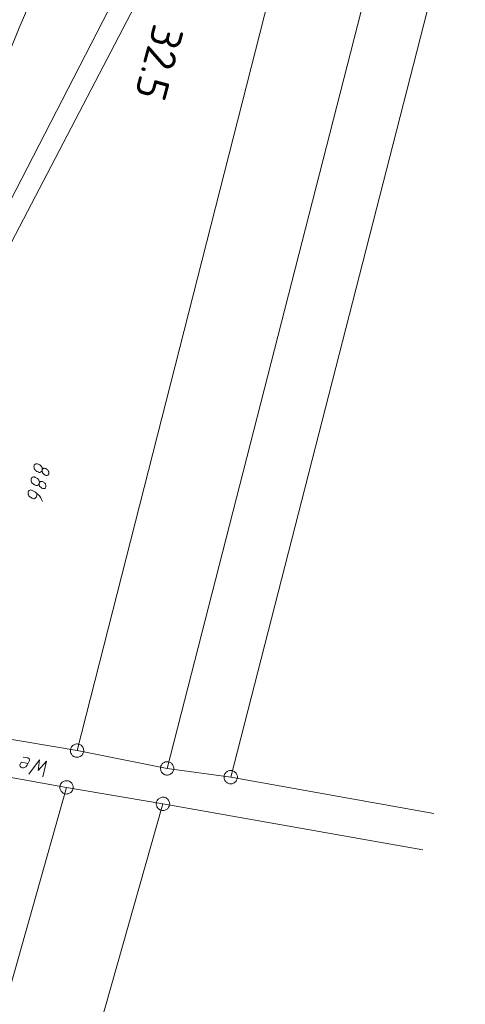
# Model space of a CAD drawing. Header units: metres. Extents: x 3425540 to 3446143, y 5432760 to 5444637.
# Tile 48 of 256: x 3435697 to 3435747, y 5438660 to 5438771. Entities that reach past the tile are written whole.
import ezdxf
from ezdxf.enums import TextEntityAlignment as Align

# ---------------------------------------------------------------- set-up
doc = ezdxf.new("R2010")
doc.units = ezdxf.units.M
for name, color, linetype, lineweight in [('B_Bestand', 9, 'Continuous', 18), ('B_Böschung', 9, 'Continuous', 18), ('B_Flurgrenzen', 9, 'Continuous', 18), ('B_Kilometrierung', 9, 'Continuous', 25), ('Bestand Kabeltröge', 9, 'Continuous', 18)]:
    doc.layers.add(name, color=color, linetype=linetype, lineweight=lineweight)
doc.styles.get("Standard").update_dxf_attribs({"font": 'isocpeur.ttf'})

msp = doc.modelspace()

# ---------------------------------------------------------------- linework, layer by layer
at = {"layer": 'B_Bestand'}
for points in [[(3435697.64, 5438687.09), (3435696.86, 5438687.23), (3435696.76, 5438687), (3435696.74, 5438686.88), (3435696.76, 5438686.76), (3435696.79, 5438686.71), (3435696.84, 5438686.66), (3435696.91, 5438686.63), (3435696.99, 5438686.6), (3435697.08, 5438686.6), (3435697.15, 5438686.6), (3435697.24, 5438686.63), (3435697.32, 5438686.66), (3435697.38, 5438686.71), (3435697.43, 5438686.75), (3435697.49, 5438686.8), (3435697.54, 5438686.88), (3435697.79, 5438687.4), (3435697.81, 5438687.48), (3435697.8, 5438687.53), (3435697.78, 5438687.59), (3435697.76, 5438687.62), (3435697.72, 5438687.65), (3435697.67, 5438687.69), (3435697.62, 5438687.72), (3435697.11, 5438687.8)], [(3435699.32, 5438685.59), (3435699.72, 5438687.35), (3435698.8, 5438686.29), (3435698.92, 5438687.49), (3435697.75, 5438685.87)]]:
    msp.add_lwpolyline(points, dxfattribs=at)
at = {"layer": 'B_Böschung'}
msp.add_lwpolyline([(3435657.53, 5438656.9), (3435665.59, 5438683.43), (3435672.95, 5438707.67), (3435677.98, 5438722.74), (3435685.8, 5438742.73), (3435692.99, 5438760.69), (3435696.63, 5438769.72), (3435697.86, 5438772.49), (3435698.78, 5438773.77), (3435700.17, 5438775.14), (3435702.96, 5438777.32), (3435704.39, 5438778.44), (3435705.75, 5438779.7), (3435707.03, 5438781.35), (3435709.87, 5438786.99), (3435715.81, 5438800.63), (3435720.72, 5438812.65), (3435724.82, 5438823.14), (3435729.29, 5438836.84), (3435733.69, 5438852.45)], dxfattribs=at)
for points, knots in [([(3435743.47, 5439083.93), (3435741.1, 5439079.11), (3435738.73, 5439074.3), (3435736.37, 5439069.49), (3435735.28, 5439067.27), (3435734.24, 5439065.02), (3435733.18, 5439062.78), (3435731.9, 5439060.07), (3435730.61, 5439057.37), (3435729.32, 5439054.66), (3435728.16, 5439052.21), (3435727, 5439049.77), (3435725.84, 5439047.32), (3435724.99, 5439045.53), (3435724.18, 5439043.73), (3435723.41, 5439041.9), (3435722.52, 5439039.81), (3435721.83, 5439037.64), (3435721.22, 5439035.45), (3435720.43, 5439032.58), (3435719.67, 5439029.71), (3435719.07, 5439026.8), (3435718.62, 5439024.63), (3435718.18, 5439022.46), (3435717.73, 5439020.29), (3435717.23, 5439017.85), (3435716.73, 5439015.42), (3435716.21, 5439012.99), (3435715.44, 5439009.39), (3435714.45, 5439005.85), (3435713.51, 5439002.3), (3435712.42, 5438998.17), (3435711.32, 5438994.03), (3435710.23, 5438989.9), (3435708, 5438981.45), (3435705.77, 5438973.01), (3435703.55, 5438964.56), (3435702.38, 5438960.13), (3435701.25, 5438955.68), (3435700.12, 5438951.24), (3435699.3, 5438948.04), (3435698.49, 5438944.84), (3435697.79, 5438941.61), (3435696.83, 5438937.17), (3435695.92, 5438932.73), (3435695.01, 5438928.28), (3435693.18, 5438919.38), (3435691.51, 5438910.45), (3435689.57, 5438901.58), (3435688.6, 5438897.15), (3435687.63, 5438892.71), (3435686.66, 5438888.28), (3435685.69, 5438883.84), (3435684.72, 5438879.41), (3435683.75, 5438874.97), (3435682.78, 5438870.53), (3435681.81, 5438866.1), (3435680.84, 5438861.66), (3435678.9, 5438852.79), (3435676.96, 5438843.92), (3435675.02, 5438835.05), (3435673.22, 5438826.81), (3435671.38, 5438818.58), (3435669.55, 5438810.35), (3435667.88, 5438802.8), (3435666.2, 5438795.24), (3435664.53, 5438787.68), (3435662.97, 5438780.66), (3435661.42, 5438773.63), (3435659.86, 5438766.61), (3435658.44, 5438760.21), (3435656.98, 5438753.83), (3435655.54, 5438747.44), (3435654.84, 5438744.38), (3435654.11, 5438741.33), (3435653.34, 5438738.28), (3435652.57, 5438735.24), (3435651.7, 5438732.22), (3435650.75, 5438729.22), (3435649.8, 5438726.23), (3435648.85, 5438723.24), (3435647.89, 5438720.25), (3435646.93, 5438717.26), (3435645.98, 5438714.27), (3435645.01, 5438711.28), (3435644.05, 5438708.29), (3435643.06, 5438705.31), (3435642.08, 5438702.33), (3435641.1, 5438699.34), (3435640.11, 5438696.36), (3435639.11, 5438693.39), (3435638, 5438690.03), (3435636.84, 5438686.68), (3435635.69, 5438683.34), (3435633.69, 5438677.57), (3435631.63, 5438671.83), (3435629.49, 5438666.11), (3435627, 5438659.51), (3435624.47, 5438652.92), (3435621.88, 5438646.36), (3435619.05, 5438639.21), (3435616.23, 5438632.07), (3435613.4, 5438624.93), (3435610.32, 5438617.18), (3435607.24, 5438609.42), (3435604.16, 5438601.67), (3435601.21, 5438594.23), (3435598.26, 5438586.8), (3435595.3, 5438579.37), (3435590.56, 5438567.43), (3435585.65, 5438555.54), (3435580.33, 5438543.84), (3435576.42, 5438535.26), (3435572.48, 5438526.69), (3435568.52, 5438518.13), (3435564.21, 5438508.8), (3435559.88, 5438499.46), (3435555.58, 5438490.12), (3435553.4, 5438485.39), (3435551.22, 5438480.66), (3435549.04, 5438475.94), (3435547.19, 5438471.93), (3435545.34, 5438467.92), (3435543.49, 5438463.91)], [0, 0, 0, 0, 0.024605, 0.024605, 0.024605, 0.035954, 0.035954, 0.035954, 0.0497, 0.0497, 0.0497, 0.062121, 0.062121, 0.062121, 0.071206, 0.071206, 0.071206, 0.081613, 0.081613, 0.081613, 0.09525, 0.09525, 0.09525, 0.105409, 0.105409, 0.105409, 0.116812, 0.116812, 0.116812, 0.133657, 0.133657, 0.133657, 0.153277, 0.153277, 0.153277, 0.193341, 0.193341, 0.193341, 0.214363, 0.214363, 0.214363, 0.229513, 0.229513, 0.229513, 0.250336, 0.250336, 0.250336, 0.291985, 0.291985, 0.291985, 0.312811, 0.312811, 0.312811, 0.333635, 0.333635, 0.333635, 0.354461, 0.354461, 0.354461, 0.396112, 0.396112, 0.396112, 0.434782, 0.434782, 0.434782, 0.470282, 0.470282, 0.470282, 0.503283, 0.503283, 0.503283, 0.533323, 0.533323, 0.533323, 0.547725, 0.547725, 0.547725, 0.562126, 0.562126, 0.562126, 0.576528, 0.576528, 0.576528, 0.590931, 0.590931, 0.590931, 0.605334, 0.605334, 0.605334, 0.619737, 0.619737, 0.619737, 0.635962, 0.635962, 0.635962, 0.663956, 0.663956, 0.663956, 0.696322, 0.696322, 0.696322, 0.731553, 0.731553, 0.731553, 0.769824, 0.769824, 0.769824, 0.806493, 0.806493, 0.806493, 0.865445, 0.865445, 0.865445, 0.908696, 0.908696, 0.908696, 0.955872, 0.955872, 0.955872, 0.979757, 0.979757, 0.979757, 1, 1, 1, 1]), ([(3435743.47, 5439083.93), (3435739.43, 5439065.62), (3435735.39, 5439047.3), (3435731.35, 5439028.99), (3435724.95, 5438999.95), (3435718.83, 5438970.85), (3435712.51, 5438941.79), (3435707.82, 5438920.26), (3435703.05, 5438898.75), (3435698.29, 5438877.23), (3435695.16, 5438863.11), (3435691.98, 5438849.01), (3435688.67, 5438834.93), (3435686.51, 5438825.73), (3435684.17, 5438816.58), (3435681.72, 5438807.45), (3435679.28, 5438798.35), (3435676.83, 5438789.25), (3435674.37, 5438780.16), (3435671.85, 5438770.86), (3435669.33, 5438761.57), (3435666.81, 5438752.28), (3435665.23, 5438746.45), (3435663.65, 5438740.62), (3435662.05, 5438734.79), (3435659.92, 5438726.97), (3435657.53, 5438719.22), (3435655, 5438711.53), (3435653.06, 5438705.61), (3435651.11, 5438699.69), (3435649.14, 5438693.78), (3435646.86, 5438686.92), (3435644.58, 5438680.06), (3435642.29, 5438673.21), (3435639.33, 5438664.32), (3435636.36, 5438655.44), (3435633.38, 5438646.56), (3435630.38, 5438637.62), (3435627.2, 5438628.75), (3435623.98, 5438619.89), (3435620.34, 5438609.88), (3435616.62, 5438599.89), (3435612.81, 5438589.94), (3435609.92, 5438582.4), (3435607, 5438574.87), (3435604.04, 5438567.36), (3435601.54, 5438561.04), (3435599.04, 5438554.72), (3435596.5, 5438548.42), (3435592.66, 5438538.9), (3435588.81, 5438529.38), (3435584.91, 5438519.88), (3435582.57, 5438514.17), (3435580.22, 5438508.46), (3435577.87, 5438502.75), (3435575.42, 5438496.81), (3435572.97, 5438490.88), (3435570.52, 5438484.94), (3435568.79, 5438480.76), (3435567.37, 5438476.43), (3435565.05, 5438472.52), (3435562.89, 5438468.87), (3435560.37, 5438465.48), (3435557.96, 5438462), (3435557.17, 5438460.85), (3435556.37, 5438459.69), (3435555.57, 5438458.53)], [0, 0, 0, 0, 0.085859, 0.085859, 0.085859, 0.221997, 0.221997, 0.221997, 0.322886, 0.322886, 0.322886, 0.389081, 0.389081, 0.389081, 0.43235, 0.43235, 0.43235, 0.475482, 0.475482, 0.475482, 0.51956, 0.51956, 0.51956, 0.547221, 0.547221, 0.547221, 0.58432, 0.58432, 0.58432, 0.612842, 0.612842, 0.612842, 0.645928, 0.645928, 0.645928, 0.688816, 0.688816, 0.688816, 0.731967, 0.731967, 0.731967, 0.780743, 0.780743, 0.780743, 0.817716, 0.817716, 0.817716, 0.848818, 0.848818, 0.848818, 0.895824, 0.895824, 0.895824, 0.924099, 0.924099, 0.924099, 0.953493, 0.953493, 0.953493, 0.974206, 0.974206, 0.974206, 0.993559, 0.993559, 0.993559, 1, 1, 1, 1]), ([(3435567.18, 5438452.92), (3435572.87, 5438466.3), (3435578.55, 5438479.67), (3435584.23, 5438493.05), (3435589.67, 5438505.87), (3435595.12, 5438518.68), (3435600.56, 5438531.5), (3435604.26, 5438540.21), (3435607.98, 5438548.91), (3435611.42, 5438557.73), (3435617.4, 5438573.06), (3435623.07, 5438588.51), (3435628.78, 5438603.95), (3435632.32, 5438613.53), (3435635.85, 5438623.11), (3435639.38, 5438632.69), (3435641.66, 5438638.89), (3435643.95, 5438645.09), (3435646.16, 5438651.31), (3435651.16, 5438665.37), (3435655.72, 5438679.58), (3435660.32, 5438693.78), (3435662.18, 5438699.51), (3435663.99, 5438705.27), (3435665.86, 5438711), (3435668.33, 5438718.59), (3435670.81, 5438726.18), (3435673.33, 5438733.76), (3435675.4, 5438739.97), (3435677.47, 5438746.18), (3435679.55, 5438752.39), (3435680.86, 5438756.28), (3435682.16, 5438760.17), (3435683.47, 5438764.06), (3435684.29, 5438766.5), (3435685.11, 5438768.94), (3435685.92, 5438771.37), (3435686.47, 5438773), (3435687.13, 5438774.59), (3435687.79, 5438776.18), (3435688.3, 5438777.4), (3435688.91, 5438778.56), (3435689.68, 5438779.65), (3435690.39, 5438780.67), (3435691.21, 5438781.58), (3435692.08, 5438782.46), (3435692.93, 5438783.32), (3435693.8, 5438784.16), (3435694.7, 5438784.97), (3435695.78, 5438785.92), (3435697, 5438786.72), (3435698.09, 5438787.67), (3435699.24, 5438788.68), (3435700.27, 5438789.8), (3435701.23, 5438791), (3435701.99, 5438791.94), (3435702.66, 5438792.93), (3435703.18, 5438794.01), (3435704.04, 5438795.78), (3435704.8, 5438797.56), (3435705.5, 5438799.39), (3435706.83, 5438802.88), (3435708.19, 5438806.34), (3435709.31, 5438809.91), (3435710.71, 5438814.37), (3435712.02, 5438818.86), (3435713.24, 5438823.38), (3435715.22, 5438830.74), (3435717.21, 5438838.09), (3435719.04, 5438845.49), (3435722.9, 5438861.11), (3435726.69, 5438876.75), (3435730.33, 5438892.42), (3435732.3, 5438900.87), (3435734.24, 5438909.33), (3435736.14, 5438917.8), (3435737.08, 5438922.02), (3435738, 5438926.26), (3435738.92, 5438930.49), (3435739.79, 5438934.51), (3435740.64, 5438938.53), (3435741.43, 5438942.57), (3435742.55, 5438948.29), (3435743.53, 5438954.04), (3435744.44, 5438959.8), (3435745.64, 5438967.34), (3435746.83, 5438974.88), (3435747.95, 5438982.43), (3435750.42, 5438999.03), (3435752.89, 5439015.63), (3435755.34, 5439032.24), (3435756.27, 5439038.59), (3435757.2, 5439044.95), (3435758.14, 5439051.3), (3435758.78, 5439055.69), (3435759.44, 5439060.07), (3435760.09, 5439064.45), (3435760.63, 5439068.11), (3435761.2, 5439071.76), (3435761.76, 5439075.42), (3435761.93, 5439076.52), (3435762.23, 5439077.57), (3435762.86, 5439078.59), (3435763.71, 5439079.96), (3435765.02, 5439080.83), (3435766.5, 5439081.29), (3435767.6, 5439081.64), (3435768.7, 5439081.85), (3435769.82, 5439081.87), (3435771.92, 5439081.92), (3435774.02, 5439081.98), (3435776.11, 5439081.93), (3435778.67, 5439081.86), (3435781.23, 5439081.8), (3435783.78, 5439081.72), (3435785.54, 5439081.66), (3435787.29, 5439081.57), (3435789.04, 5439081.51), (3435791.84, 5439081.41), (3435794.64, 5439081.33), (3435797.44, 5439081.5), (3435800.44, 5439081.68), (3435803.43, 5439082), (3435806.41, 5439082.34), (3435809.44, 5439082.69), (3435812.47, 5439083.04), (3435815.49, 5439083.38)], [0, 0, 0, 0, 0.061057, 0.061057, 0.061057, 0.119567, 0.119567, 0.119567, 0.159329, 0.159329, 0.159329, 0.228472, 0.228472, 0.228472, 0.271379, 0.271379, 0.271379, 0.299135, 0.299135, 0.299135, 0.361828, 0.361828, 0.361828, 0.38717, 0.38717, 0.38717, 0.420715, 0.420715, 0.420715, 0.44823, 0.44823, 0.44823, 0.46547, 0.46547, 0.46547, 0.476272, 0.476272, 0.476272, 0.483492, 0.483492, 0.483492, 0.48903, 0.48903, 0.48903, 0.494203, 0.494203, 0.494203, 0.499284, 0.499284, 0.499284, 0.505354, 0.505354, 0.505354, 0.51177, 0.51177, 0.51177, 0.516789, 0.516789, 0.516789, 0.524989, 0.524989, 0.524989, 0.540659, 0.540659, 0.540659, 0.560312, 0.560312, 0.560312, 0.592334, 0.592334, 0.592334, 0.65994, 0.65994, 0.65994, 0.696396, 0.696396, 0.696396, 0.714601, 0.714601, 0.714601, 0.731875, 0.731875, 0.731875, 0.756379, 0.756379, 0.756379, 0.788443, 0.788443, 0.788443, 0.858969, 0.858969, 0.858969, 0.885957, 0.885957, 0.885957, 0.904572, 0.904572, 0.904572, 0.920111, 0.920111, 0.920111, 0.924807, 0.924807, 0.924807, 0.931156, 0.931156, 0.931156, 0.935886, 0.935886, 0.935886, 0.944696, 0.944696, 0.944696, 0.955444, 0.955444, 0.955444, 0.962814, 0.962814, 0.962814, 0.974573, 0.974573, 0.974573, 0.987198, 0.987198, 0.987198, 1, 1, 1, 1])]:
    msp.add_open_spline(points, degree=3, knots=knots, dxfattribs=at)
at = {"layer": 'B_Flurgrenzen'}
for p, q in [((3435777.56, 5438908.38), (3435720.41, 5438685.55)), ((3435770.01, 5438907.89), (3435713.26, 5438686.53)), ((3435703.15, 5438688.53), (3435744.93, 5438852.62)), ((3435694.87, 5438743.9), (3435723.03, 5438797.89)), ((3435703.15, 5438688.53), (3435682.82, 5438692.01)), ((3435713.26, 5438686.53), (3435703.15, 5438688.53)), ((3435681.49, 5438688.06), (3435701.97, 5438684.4)), ((3435720.41, 5438685.55), (3435713.26, 5438686.53)), ((3435743.21, 5438681.46), (3435720.41, 5438685.55)), ((3435701.97, 5438684.4), (3435631.78, 5438437.32)), ((3435701.97, 5438684.4), (3435712.8, 5438682.55)), ((3435650.74, 5438464.2), (3435712.8, 5438682.55)), ((3435712.8, 5438682.55), (3435741.99, 5438677.38))]:
    msp.add_line(p, q, dxfattribs=at)
for points in [[(3435699.23, 5438720.03), (3435699.25, 5438720.09), (3435699.28, 5438720.13), (3435699.32, 5438720.18), (3435699.35, 5438720.2), (3435699.39, 5438720.22), (3435699.43, 5438720.24), (3435699.49, 5438720.24), (3435699.56, 5438720.23), (3435699.64, 5438720.2), (3435699.73, 5438720.15), (3435699.79, 5438720.1), (3435699.85, 5438720.05), (3435699.92, 5438719.96), (3435699.95, 5438719.89), (3435699.98, 5438719.82), (3435699.98, 5438719.77), (3435699.98, 5438719.69), (3435699.97, 5438719.63), (3435699.94, 5438719.56), (3435699.89, 5438719.5), (3435699.86, 5438719.47), (3435699.79, 5438719.44), (3435699.75, 5438719.43), (3435699.68, 5438719.43), (3435699.63, 5438719.44), (3435699.57, 5438719.47), (3435699.52, 5438719.5), (3435699.45, 5438719.54), (3435699.4, 5438719.58), (3435699.34, 5438719.64), (3435699.31, 5438719.67), (3435699.28, 5438719.72), (3435699.25, 5438719.79), (3435699.23, 5438719.85), (3435699.22, 5438719.94), (3435699.23, 5438720.03), (3435699.24, 5438720.08), (3435699.24, 5438720.17), (3435699.23, 5438720.26), (3435699.22, 5438720.32), (3435699.19, 5438720.38), (3435699.16, 5438720.43), (3435699.11, 5438720.49), (3435699.07, 5438720.52), (3435699.03, 5438720.56), (3435698.96, 5438720.61), (3435698.89, 5438720.65), (3435698.78, 5438720.7), (3435698.7, 5438720.74), (3435698.63, 5438720.75), (3435698.57, 5438720.75), (3435698.51, 5438720.74), (3435698.45, 5438720.71), (3435698.39, 5438720.66), (3435698.35, 5438720.61), (3435698.32, 5438720.53), (3435698.31, 5438720.43), (3435698.32, 5438720.31), (3435698.34, 5438720.22), (3435698.38, 5438720.14), (3435698.43, 5438720.06), (3435698.49, 5438720), (3435698.57, 5438719.94), (3435698.64, 5438719.89), (3435698.79, 5438719.82), (3435698.9, 5438719.78), (3435698.97, 5438719.78), (3435699.03, 5438719.79), (3435699.09, 5438719.82), (3435699.15, 5438719.87), (3435699.19, 5438719.93), (3435699.23, 5438720.03)], [(3435698.9, 5438718.55), (3435698.93, 5438718.61), (3435698.95, 5438718.65), (3435698.99, 5438718.7), (3435699.02, 5438718.72), (3435699.06, 5438718.74), (3435699.11, 5438718.76), (3435699.16, 5438718.76), (3435699.23, 5438718.75), (3435699.31, 5438718.71), (3435699.4, 5438718.67), (3435699.47, 5438718.62), (3435699.53, 5438718.57), (3435699.59, 5438718.48), (3435699.62, 5438718.41), (3435699.65, 5438718.34), (3435699.66, 5438718.29), (3435699.65, 5438718.2), (3435699.64, 5438718.15), (3435699.61, 5438718.08), (3435699.57, 5438718.02), (3435699.53, 5438717.98), (3435699.46, 5438717.96), (3435699.42, 5438717.95), (3435699.35, 5438717.95), (3435699.31, 5438717.96), (3435699.24, 5438717.99), (3435699.19, 5438718.02), (3435699.13, 5438718.06), (3435699.08, 5438718.1), (3435699.02, 5438718.16), (3435698.98, 5438718.19), (3435698.95, 5438718.24), (3435698.92, 5438718.31), (3435698.9, 5438718.37), (3435698.89, 5438718.46), (3435698.9, 5438718.55), (3435698.91, 5438718.6), (3435698.92, 5438718.69), (3435698.91, 5438718.78), (3435698.89, 5438718.84), (3435698.86, 5438718.9), (3435698.83, 5438718.95), (3435698.78, 5438719.01), (3435698.75, 5438719.04), (3435698.7, 5438719.08), (3435698.63, 5438719.13), (3435698.56, 5438719.17), (3435698.45, 5438719.22), (3435698.37, 5438719.26), (3435698.3, 5438719.27), (3435698.25, 5438719.27), (3435698.18, 5438719.25), (3435698.12, 5438719.23), (3435698.07, 5438719.18), (3435698.03, 5438719.13), (3435697.99, 5438719.05), (3435697.99, 5438718.95), (3435697.99, 5438718.83), (3435698.01, 5438718.74), (3435698.05, 5438718.66), (3435698.11, 5438718.58), (3435698.17, 5438718.52), (3435698.24, 5438718.46), (3435698.32, 5438718.41), (3435698.46, 5438718.34), (3435698.57, 5438718.3), (3435698.64, 5438718.3), (3435698.7, 5438718.31), (3435698.77, 5438718.34), (3435698.82, 5438718.39), (3435698.86, 5438718.45), (3435698.9, 5438718.55)], [(3435698.66, 5438717.4), (3435698.59, 5438717.07), (3435698.56, 5438717), (3435698.53, 5438716.96), (3435698.49, 5438716.91), (3435698.44, 5438716.87), (3435698.39, 5438716.84), (3435698.33, 5438716.82), (3435698.26, 5438716.82), (3435698.19, 5438716.84), (3435698.12, 5438716.87), (3435697.91, 5438716.98), (3435697.85, 5438717.03), (3435697.79, 5438717.08), (3435697.75, 5438717.14), (3435697.69, 5438717.24), (3435697.67, 5438717.31), (3435697.65, 5438717.42), (3435697.65, 5438717.51), (3435697.67, 5438717.59), (3435697.7, 5438717.66), (3435697.76, 5438717.73), (3435697.83, 5438717.77), (3435697.92, 5438717.8), (3435697.99, 5438717.79), (3435698.05, 5438717.78), (3435698.11, 5438717.75), (3435698.18, 5438717.72), (3435698.39, 5438717.61), (3435698.53, 5438717.52), (3435698.6, 5438717.46), (3435698.72, 5438717.34), (3435698.82, 5438717.25), (3435698.92, 5438717.13), (3435699, 5438717.02), (3435699.07, 5438716.9), (3435699.17, 5438716.74), (3435699.21, 5438716.66), (3435699.24, 5438716.59), (3435699.27, 5438716.5)], [(3435703.68, 5438689.05), (3435703.61, 5438689.12), (3435703.54, 5438689.17), (3435703.45, 5438689.21), (3435703.36, 5438689.24), (3435703.27, 5438689.26), (3435703.17, 5438689.27), (3435703.08, 5438689.27), (3435702.99, 5438689.26), (3435702.9, 5438689.23), (3435702.81, 5438689.19), (3435702.73, 5438689.14), (3435702.66, 5438689.09), (3435702.59, 5438689.02), (3435702.53, 5438688.95), (3435702.49, 5438688.87), (3435702.45, 5438688.78), (3435702.42, 5438688.69), (3435702.4, 5438688.6), (3435702.4, 5438688.51), (3435702.41, 5438688.41), (3435702.43, 5438688.32), (3435702.46, 5438688.23), (3435702.51, 5438688.14), (3435702.55, 5438688.07), (3435702.62, 5438688), (3435702.69, 5438687.93), (3435702.76, 5438687.88), (3435702.85, 5438687.84), (3435702.94, 5438687.81), (3435703.03, 5438687.79), (3435703.13, 5438687.78), (3435703.22, 5438687.78), (3435703.31, 5438687.79), (3435703.4, 5438687.82), (3435703.49, 5438687.86), (3435703.56, 5438687.91), (3435703.64, 5438687.96), (3435703.71, 5438688.03), (3435703.77, 5438688.11), (3435703.81, 5438688.18), (3435703.85, 5438688.27), (3435703.88, 5438688.36), (3435703.9, 5438688.45), (3435703.9, 5438688.54), (3435703.89, 5438688.64), (3435703.87, 5438688.73), (3435703.84, 5438688.82), (3435703.79, 5438688.91), (3435703.74, 5438688.98), (3435703.68, 5438689.05)], [(3435713.57, 5438685.85), (3435713.66, 5438685.89), (3435713.73, 5438685.94), (3435713.8, 5438686.01), (3435713.86, 5438686.08), (3435713.91, 5438686.16), (3435713.96, 5438686.25), (3435713.99, 5438686.33), (3435714, 5438686.42), (3435714.01, 5438686.52), (3435714, 5438686.61), (3435713.99, 5438686.7), (3435713.96, 5438686.79), (3435713.92, 5438686.88), (3435713.87, 5438686.96), (3435713.81, 5438687.03), (3435713.75, 5438687.1), (3435713.67, 5438687.16), (3435713.59, 5438687.2), (3435713.51, 5438687.24), (3435713.41, 5438687.26), (3435713.32, 5438687.27), (3435713.23, 5438687.28), (3435713.13, 5438687.27), (3435713.04, 5438687.25), (3435712.96, 5438687.21), (3435712.87, 5438687.17), (3435712.8, 5438687.12), (3435712.72, 5438687.05), (3435712.67, 5438686.98), (3435712.62, 5438686.9), (3435712.57, 5438686.81), (3435712.54, 5438686.73), (3435712.52, 5438686.64), (3435712.51, 5438686.54), (3435712.52, 5438686.45), (3435712.54, 5438686.36), (3435712.57, 5438686.27), (3435712.6, 5438686.18), (3435712.65, 5438686.1), (3435712.71, 5438686.03), (3435712.78, 5438685.96), (3435712.85, 5438685.9), (3435712.93, 5438685.86), (3435713.02, 5438685.82), (3435713.11, 5438685.8), (3435713.2, 5438685.78), (3435713.3, 5438685.78), (3435713.4, 5438685.79), (3435713.48, 5438685.81), (3435713.57, 5438685.85)], [(3435720.73, 5438684.87), (3435720.81, 5438684.91), (3435720.88, 5438684.97), (3435720.96, 5438685.03), (3435721.01, 5438685.11), (3435721.06, 5438685.19), (3435721.1, 5438685.27), (3435721.14, 5438685.36), (3435721.15, 5438685.45), (3435721.16, 5438685.55), (3435721.15, 5438685.64), (3435721.13, 5438685.73), (3435721.1, 5438685.82), (3435721.06, 5438685.91), (3435721.01, 5438685.99), (3435720.95, 5438686.06), (3435720.88, 5438686.12), (3435720.81, 5438686.18), (3435720.73, 5438686.23), (3435720.64, 5438686.26), (3435720.54, 5438686.28), (3435720.45, 5438686.29), (3435720.36, 5438686.29), (3435720.26, 5438686.28), (3435720.17, 5438686.26), (3435720.09, 5438686.22), (3435720, 5438686.18), (3435719.93, 5438686.12), (3435719.86, 5438686.06), (3435719.8, 5438685.98), (3435719.75, 5438685.9), (3435719.71, 5438685.82), (3435719.68, 5438685.73), (3435719.66, 5438685.64), (3435719.66, 5438685.54), (3435719.67, 5438685.45), (3435719.68, 5438685.36), (3435719.71, 5438685.27), (3435719.75, 5438685.18), (3435719.81, 5438685.1), (3435719.87, 5438685.03), (3435719.93, 5438684.97), (3435720.01, 5438684.91), (3435720.09, 5438684.87), (3435720.18, 5438684.83), (3435720.27, 5438684.81), (3435720.36, 5438684.8), (3435720.45, 5438684.8), (3435720.55, 5438684.81), (3435720.64, 5438684.83), (3435720.73, 5438684.87)], [(3435701.67, 5438683.72), (3435701.76, 5438683.68), (3435701.84, 5438683.66), (3435701.94, 5438683.65), (3435702.04, 5438683.66), (3435702.13, 5438683.68), (3435702.22, 5438683.7), (3435702.31, 5438683.74), (3435702.39, 5438683.78), (3435702.46, 5438683.84), (3435702.52, 5438683.91), (3435702.58, 5438683.98), (3435702.63, 5438684.06), (3435702.67, 5438684.15), (3435702.69, 5438684.24), (3435702.71, 5438684.33), (3435702.72, 5438684.43), (3435702.7, 5438684.52), (3435702.69, 5438684.61), (3435702.65, 5438684.7), (3435702.61, 5438684.78), (3435702.56, 5438684.86), (3435702.5, 5438684.93), (3435702.42, 5438685), (3435702.35, 5438685.05), (3435702.26, 5438685.09), (3435702.17, 5438685.12), (3435702.09, 5438685.14), (3435701.99, 5438685.15), (3435701.9, 5438685.15), (3435701.8, 5438685.13), (3435701.71, 5438685.11), (3435701.62, 5438685.07), (3435701.55, 5438685.02), (3435701.47, 5438684.97), (3435701.41, 5438684.9), (3435701.35, 5438684.83), (3435701.3, 5438684.74), (3435701.26, 5438684.66), (3435701.24, 5438684.57), (3435701.22, 5438684.47), (3435701.22, 5438684.38), (3435701.23, 5438684.29), (3435701.24, 5438684.2), (3435701.28, 5438684.11), (3435701.32, 5438684.03), (3435701.37, 5438683.95), (3435701.43, 5438683.88), (3435701.51, 5438683.81), (3435701.58, 5438683.76), (3435701.67, 5438683.72)], [(3435712.05, 5438682.59), (3435712.05, 5438682.49), (3435712.06, 5438682.4), (3435712.09, 5438682.31), (3435712.12, 5438682.22), (3435712.17, 5438682.14), (3435712.23, 5438682.06), (3435712.29, 5438682), (3435712.36, 5438681.94), (3435712.44, 5438681.89), (3435712.53, 5438681.85), (3435712.62, 5438681.83), (3435712.71, 5438681.81), (3435712.81, 5438681.81), (3435712.9, 5438681.81), (3435712.99, 5438681.83), (3435713.08, 5438681.86), (3435713.17, 5438681.9), (3435713.25, 5438681.95), (3435713.31, 5438682.01), (3435713.38, 5438682.08), (3435713.43, 5438682.16), (3435713.48, 5438682.24), (3435713.51, 5438682.33), (3435713.53, 5438682.42), (3435713.55, 5438682.51), (3435713.54, 5438682.61), (3435713.53, 5438682.7), (3435713.51, 5438682.79), (3435713.47, 5438682.88), (3435713.42, 5438682.96), (3435713.36, 5438683.04), (3435713.3, 5438683.1), (3435713.23, 5438683.16), (3435713.15, 5438683.21), (3435713.06, 5438683.25), (3435712.97, 5438683.28), (3435712.88, 5438683.29), (3435712.79, 5438683.3), (3435712.69, 5438683.29), (3435712.6, 5438683.27), (3435712.51, 5438683.24), (3435712.43, 5438683.2), (3435712.35, 5438683.15), (3435712.28, 5438683.09), (3435712.22, 5438683.02), (3435712.16, 5438682.94), (3435712.11, 5438682.86), (3435712.08, 5438682.77), (3435712.06, 5438682.68), (3435712.05, 5438682.59)]]:
    msp.add_lwpolyline(points, dxfattribs=at)
at = {"layer": 'Bestand Kabeltröge'}
msp.add_line((3435692.42, 5438744.12), (3435720.6, 5438798.77), dxfattribs=at)

# ---------------------------------------------------------------- texts
at = {"layer": 'B_Kilometrierung'}
msp.add_text('32.5', height=3.499, rotation=254.8661, dxfattribs=at).set_placement((3435712.37, 5438765.78), align=Align.MIDDLE)

doc.saveas('drawing.dxf')
